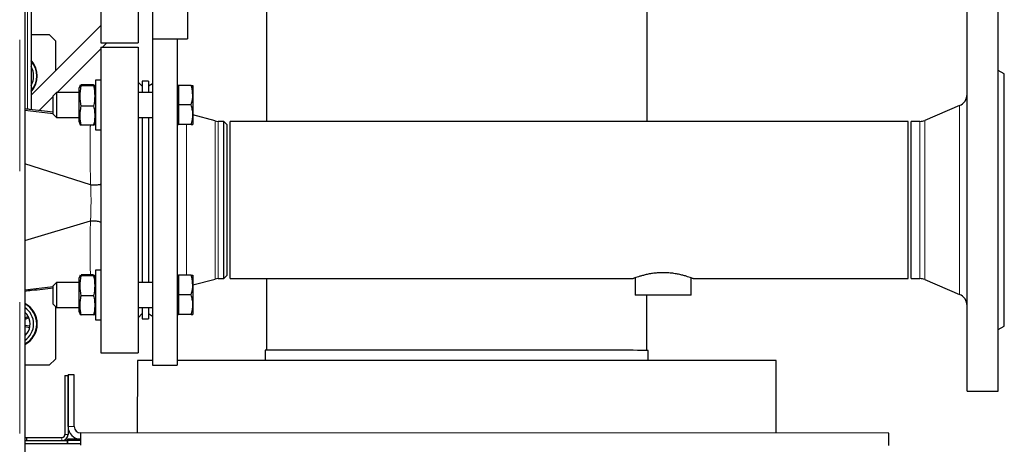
# Model space of a CAD drawing. Header units: millimetres. Extents: x 31 to 245, y 68 to 148.
# Tile 17 of 72: x 65.09 to 74.61, y 78.3 to 82.41. Entities that reach past the tile are written whole.
import ezdxf

# ---------------------------------------------------------------- set-up
doc = ezdxf.new("R2010")
doc.units = ezdxf.units.MM
doc.linetypes.add('PHANTOM', pattern=[12.7, 6.35, -1.27, 1.27, -1.27, 1.27, -1.27])

msp = doc.modelspace()

# ---------------------------------------------------------------- linework, layer by layer
at = {"color": 8, "linetype": 'PHANTOM', "lineweight": 18}
for p, q in [((65.0855, 70.7848), (65.0855, 97.9848)), ((65.1605, 82.7864), (65.1605, 81.5431)), ((74.1774, 79.7514), (74.1774, 81.5782)), ((66.6995, 81.3937), (66.6995, 79.9358)), ((66.9755, 81.4299), (66.9755, 79.8997)), ((67.0065, 81.4258), (67.0065, 79.9038)), ((73.7941, 79.9038), (73.7941, 81.4258)), ((73.8409, 79.8942), (73.8409, 81.4353)), ((65.5235, 78.3958), (65.5535, 78.3958)), ((65.6136, 78.4713), (65.5536, 78.4713)), ((65.4935, 78.3358), (65.4935, 78.3658)), ((65.5474, 78.3178), (65.5481, 78.3178)), ((65.5478, 78.3513), (65.6735, 78.3513)), ((65.5478, 78.351), (65.5478, 78.321))]:
    msp.add_line(p, q, dxfattribs=at)
at = {"color": 7, "linetype": 'Continuous', "lineweight": 25}
for p, q in [((65.1355, 97.9706), (65.1355, 70.7848)), ((71.1541, 81.4258), (71.1553, 87.9098)), ((65.8705, 85.1448), (65.8705, 82.1848)), ((66.2305, 85.1448), (66.2305, 82.1848)), ((66.3705, 84.9759), (66.3705, 82.2248)), ((66.7105, 84.9759), (66.7105, 82.2248)), ((65.1965, 82.7904), (65.1965, 81.5391)), ((67.4744, 82.813), (67.4741, 81.4258)), ((74.2505, 78.8148), (74.2505, 82.5148)), ((74.5505, 78.8148), (74.5505, 82.5148)), ((65.8705, 82.3537), (65.1965, 81.6797)), ((65.1965, 82.2648), (65.3705, 82.2648)), ((65.4305, 82.2048), (65.3705, 82.2648)), ((65.4305, 82.2048), (65.4305, 81.9137)), ((66.3705, 82.2248), (66.7105, 82.2248)), ((66.3705, 82.2248), (66.3705, 79.0648)), ((66.6105, 82.2248), (66.6105, 79.0648)), ((65.4472, 81.704), (65.8705, 82.1274)), ((65.8705, 82.1848), (66.2305, 82.1848)), ((65.8705, 82.1448), (66.2305, 82.1448)), ((65.8705, 82.1448), (65.8705, 79.1848)), ((65.8879, 82.1448), (65.9279, 82.1848)), ((66.2305, 82.1448), (66.2305, 79.1848)), ((74.6105, 81.8848), (74.5505, 81.9194)), ((65.8705, 81.824), (65.8205, 81.824)), ((65.8205, 81.824), (65.8205, 81.344)), ((74.6105, 79.4448), (74.6105, 81.8848)), ((65.67, 81.7746), (65.6605, 81.7486)), ((65.6605, 81.7221), (65.6605, 81.7486)), ((65.8005, 81.7794), (65.6805, 81.7794)), ((65.8005, 81.7681), (65.6805, 81.7681)), ((65.8205, 81.7486), (65.8111, 81.7745)), ((66.2705, 81.7648), (66.2305, 81.8048)), ((66.3305, 81.8148), (66.2705, 81.8148)), ((66.2705, 81.8148), (66.2705, 81.704)), ((66.3305, 81.8148), (66.3305, 81.704)), ((66.3705, 81.7879), (66.3305, 81.7648)), ((66.6205, 81.774), (66.6105, 81.774)), ((66.6205, 81.7743), (66.6205, 81.6794)), ((66.7436, 81.7743), (66.6205, 81.7743)), ((66.7605, 81.774), (66.7605, 81.6794)), ((65.2738, 81.5306), (65.4105, 81.6674)), ((65.4405, 81.704), (65.4105, 81.674)), ((65.4105, 81.494), (65.4105, 81.674)), ((65.6605, 81.704), (65.4405, 81.704)), ((65.4405, 81.704), (65.4405, 81.464)), ((65.6605, 81.4195), (65.6605, 81.7221)), ((66.3705, 81.704), (66.2305, 81.704)), ((66.6205, 81.6794), (66.6205, 81.5846)), ((66.7605, 81.6794), (66.7605, 81.4894)), ((65.8005, 81.5727), (65.6805, 81.5727)), ((66.6205, 81.5846), (66.6205, 81.4894)), ((66.7436, 81.5846), (66.6205, 81.5846)), ((74.1774, 81.5782), (73.8409, 81.4353)), ((65.1355, 81.533), (65.4105, 81.501)), ((65.4105, 81.494), (65.4405, 81.464)), ((65.4405, 81.464), (65.6605, 81.464)), ((66.2305, 81.464), (66.3705, 81.464)), ((66.2705, 81.464), (66.2705, 79.8655)), ((66.3305, 81.464), (66.3305, 79.8655)), ((66.6205, 81.4894), (66.6205, 81.3943)), ((66.7605, 81.4894), (66.7605, 81.394)), ((66.9755, 81.4299), (66.7605, 81.4875)), ((65.6605, 81.4195), (65.67, 81.3934)), ((65.671, 81.3938), (65.6805, 81.3886)), ((65.8005, 81.3886), (65.6805, 81.3886)), ((65.8005, 81.3886), (65.8105, 81.3938)), ((65.8111, 81.3935), (65.8205, 81.4195)), ((65.8205, 81.344), (65.8705, 81.344)), ((66.6105, 81.394), (66.6205, 81.394)), ((66.7436, 81.3943), (66.6205, 81.3943)), ((66.6205, 81.3943), (66.6205, 81.394)), ((66.6205, 81.394), (66.6205, 81.3937)), ((66.7436, 81.3937), (66.6205, 81.3937)), ((67.0605, 81.4258), (67.0065, 81.4258)), ((67.0905, 81.3958), (67.0605, 81.4258)), ((67.0605, 79.9038), (67.0605, 81.4258)), ((67.0905, 81.3958), (67.0905, 79.9338)), ((73.6805, 81.4258), (67.1205, 81.4258)), ((67.1205, 79.9038), (67.1205, 81.4258)), ((73.6805, 79.9038), (73.6805, 81.4258)), ((73.7941, 81.4258), (73.7105, 81.4258)), ((73.7105, 79.9038), (73.7105, 81.4258)), ((65.7719, 80.8105), (65.1355, 81.0136)), ((65.7725, 80.8104), (65.7719, 80.8105)), ((65.1355, 80.2726), (65.7705, 80.4625)), ((65.7705, 80.4625), (65.7713, 80.4627)), ((65.6699, 79.9359), (65.6605, 79.9101)), ((65.8005, 79.9389), (65.6805, 79.9389)), ((65.8005, 79.932), (65.6805, 79.932)), ((65.8205, 79.9101), (65.8112, 79.9358)), ((65.8705, 79.9855), (65.8205, 79.9855)), ((65.8205, 79.9855), (65.8205, 79.5055)), ((66.6205, 79.9355), (66.6105, 79.9355)), ((66.6205, 79.9358), (66.6205, 79.841)), ((66.7436, 79.9358), (66.6205, 79.9358)), ((66.7605, 79.9355), (66.7605, 79.841)), ((67.0605, 79.9038), (67.0905, 79.9338)), ((65.1355, 79.7947), (65.4105, 79.8264)), ((65.4405, 79.8655), (65.4105, 79.8355)), ((65.4105, 79.6555), (65.4105, 79.8355)), ((65.6605, 79.8655), (65.4405, 79.8655)), ((65.4405, 79.8655), (65.4405, 79.6255)), ((65.6605, 79.8854), (65.6605, 79.9101)), ((65.6605, 79.581), (65.6605, 79.8854)), ((66.3705, 79.8655), (66.2305, 79.8655)), ((66.6205, 79.841), (66.6205, 79.7461)), ((66.7605, 79.8421), (66.9755, 79.8997)), ((66.7605, 79.841), (66.7605, 79.651)), ((67.0065, 79.9038), (67.0605, 79.9038)), ((67.1205, 79.9038), (71.0216, 79.9038)), ((67.4738, 79.9038), (67.4737, 79.2105)), ((71.0405, 79.9111), (71.0405, 79.7448)), ((71.5805, 79.7448), (71.5805, 79.9112)), ((71.5997, 79.9038), (73.6805, 79.9038)), ((73.7105, 79.9038), (73.7941, 79.9038)), ((73.8409, 79.8942), (74.1774, 79.7514)), ((65.8005, 79.7387), (65.6805, 79.7387)), ((66.6205, 79.7461), (66.6205, 79.651)), ((66.7436, 79.7461), (66.6205, 79.7461)), ((71.3105, 79.7448), (71.0405, 79.7448)), ((71.1537, 79.2098), (71.1538, 79.7448)), ((71.5805, 79.7448), (71.3105, 79.7448)), ((65.4105, 79.6555), (65.4405, 79.6255)), ((65.4305, 79.6355), (65.4305, 79.1248)), ((66.6205, 79.651), (66.6205, 79.5558)), ((66.7605, 79.651), (66.7605, 79.5555)), ((65.1678, 79.5375), (65.1355, 79.5219)), ((65.1727, 79.5273), (65.1678, 79.5375)), ((65.4405, 79.6255), (65.6605, 79.6255)), ((65.6605, 79.581), (65.6699, 79.5552)), ((65.6706, 79.5555), (65.6805, 79.5522)), ((65.8005, 79.5522), (65.6805, 79.5522)), ((65.8005, 79.5522), (65.8109, 79.5555)), ((65.8112, 79.5553), (65.8205, 79.581)), ((66.2305, 79.6255), (66.3705, 79.6255)), ((66.2305, 79.5248), (66.2705, 79.5648)), ((66.2705, 79.6255), (66.2705, 79.5148)), ((66.3305, 79.6255), (66.3305, 79.5148)), ((66.3305, 79.5648), (66.3705, 79.5417)), ((66.6105, 79.5555), (66.6205, 79.5555)), ((66.7436, 79.5558), (66.6205, 79.5558)), ((66.6205, 79.5558), (66.6205, 79.5555)), ((66.6205, 79.5555), (66.6205, 79.5553)), ((66.7436, 79.5553), (66.6205, 79.5553)), ((65.1355, 79.5094), (65.1727, 79.5273)), ((65.1843, 79.4429), (65.1355, 79.4517)), ((65.1355, 79.4403), (65.1823, 79.4318)), ((65.1823, 79.4318), (65.1843, 79.4429)), ((65.8205, 79.5055), (65.8705, 79.5055)), ((66.2705, 79.5148), (66.3305, 79.5148)), ((74.5505, 79.4101), (74.6105, 79.4448)), ((65.1421, 79.3567), (65.1355, 79.3635)), ((65.1355, 79.3503), (65.1421, 79.3567)), ((65.1355, 79.3504), (65.1421, 79.3567)), ((65.8705, 79.1848), (66.2305, 79.1848)), ((67.4608, 79.2105), (67.4608, 79.111)), ((71.1666, 79.1103), (71.1666, 79.2098)), ((65.3705, 79.0648), (65.1355, 79.0648)), ((65.3705, 79.0648), (65.4305, 79.1248)), ((66.2237, 79.1112), (66.2235, 78.4112)), ((66.3705, 79.0648), (66.6105, 79.0648)), ((72.4035, 78.41), (72.4037, 79.11)), ((65.5236, 78.9658), (65.5235, 78.3958)), ((65.5236, 78.9658), (65.5536, 78.9658)), ((65.5536, 78.9658), (65.5535, 78.3958)), ((65.6136, 78.9713), (65.5536, 78.9713)), ((65.5536, 78.4713), (65.5536, 78.9713)), ((65.6136, 78.4713), (65.6136, 78.9713)), ((74.2505, 78.8148), (74.5505, 78.8148)), ((73.4935, 78.4098), (65.6735, 78.4113)), ((65.1355, 78.3658), (65.1535, 78.3658)), ((65.1355, 78.3358), (65.1535, 78.3358)), ((65.1355, 78.3094), (65.5473, 78.3094)), ((65.1535, 78.3358), (65.1535, 78.3658)), ((65.1535, 78.3658), (65.4935, 78.3658)), ((65.1535, 78.3358), (65.4935, 78.3358)), ((65.4935, 78.3358), (65.5474, 78.3358)), ((65.6709, 78.3514), (65.5471, 78.3514)), ((65.5474, 78.3358), (65.5473, 78.3094)), ((65.5473, 78.3094), (65.5474, 78.3178)), ((65.5474, 78.3178), (65.5475, 78.3443)), ((65.5474, 78.3358), (65.5475, 78.3443)), ((65.5478, 78.3513), (65.5478, 78.351)), ((65.5478, 78.3214), (65.5478, 78.3513)), ((65.5478, 78.351), (65.5487, 78.3397)), ((65.5478, 78.3214), (65.5478, 78.321)), ((65.5478, 78.321), (65.5487, 78.3097)), ((65.5487, 78.3397), (65.6735, 78.3397)), ((65.5487, 78.3397), (65.5487, 78.3097)), ((65.5487, 78.3097), (65.6735, 78.3097))]:
    msp.add_line(p, q, dxfattribs=at)
at = {"color": 8, "linetype": 'PHANTOM', "lineweight": 18, "flags": 128}
msp.add_lwpolyline([(65.7697, 79.9389), (65.769, 79.9509), (65.7674, 80.0048), (65.7664, 80.0689), (65.7662, 80.16), (65.7669, 80.2629), (65.7683, 80.3602), (65.7705, 80.4625), (65.7705, 80.4625), (65.7705, 80.4625)], dxfattribs=at)
at = {"color": 7, "linetype": 'Continuous', "lineweight": 25, "flags": 128}
for points in [[(71.1666, 79.2098), (71.1657, 79.2098), (71.1587, 79.2098), (71.1447, 79.2098), (71.1237, 79.2098), (71.0959, 79.2098), (71.0613, 79.2098), (71.02, 79.2099), (70.9723, 79.2099), (70.9184, 79.2099), (70.8583, 79.2099), (70.7923, 79.2099), (70.7208, 79.2099), (70.6439, 79.2099), (70.562, 79.2099), (70.4753, 79.21), (70.3843, 79.21), (70.2891, 79.21), (70.1903, 79.21), (70.0881, 79.21), (69.983, 79.2101), (69.8754, 79.2101), (69.7656, 79.2101), (69.6542, 79.2101), (69.5414, 79.2101), (69.4278, 79.2102), (69.3137, 79.2102), (69.1996, 79.2102), (69.086, 79.2102), (68.9732, 79.2102), (68.8617, 79.2103), (68.752, 79.2103), (68.6443, 79.2103), (68.5393, 79.2103), (68.4371, 79.2103), (68.3383, 79.2104), (68.2431, 79.2104), (68.1521, 79.2104), (68.0654, 79.2104), (67.9835, 79.2104), (67.9066, 79.2104), (67.835, 79.2105), (67.7691, 79.2105), (67.709, 79.2105), (67.655, 79.2105), (67.6073, 79.2105), (67.5661, 79.2105), (67.5315, 79.2105), (67.5037, 79.2105), (67.4827, 79.2105), (67.4687, 79.2105), (67.4617, 79.2105), (67.4608, 79.2105)], [(66.3705, 79.1112), (66.3615, 79.1112), (66.3211, 79.1112), (66.2877, 79.1112), (66.2611, 79.1112), (66.2417, 79.1112), (66.2292, 79.1112), (66.2239, 79.1112), (66.2237, 79.1112)], [(72.4037, 79.11), (72.4035, 79.11), (72.3981, 79.11), (72.3857, 79.11), (72.3662, 79.11), (72.3397, 79.1101), (72.3062, 79.1101), (72.2659, 79.1101), (72.2187, 79.1101), (72.1649, 79.1101), (72.1045, 79.1101), (72.0377, 79.1101), (71.9647, 79.1101), (71.8855, 79.1101), (71.8004, 79.1102), (71.7096, 79.1102), (71.6133, 79.1102), (71.5117, 79.1102), (71.405, 79.1102), (71.2936, 79.1103), (71.1776, 79.1103), (71.0572, 79.1103), (70.9329, 79.1103), (70.8049, 79.1103), (70.6734, 79.1104), (70.5388, 79.1104), (70.4014, 79.1104), (70.2615, 79.1104), (70.1194, 79.1105), (69.9754, 79.1105), (69.83, 79.1105), (69.6833, 79.1106), (69.5358, 79.1106), (69.3878, 79.1106), (69.2396, 79.1106), (69.0916, 79.1107), (68.944, 79.1107), (68.7974, 79.1107), (68.6519, 79.1108), (68.508, 79.1108), (68.3659, 79.1108), (68.2259, 79.1108), (68.0885, 79.1109), (67.9539, 79.1109), (67.8225, 79.1109), (67.6944, 79.1109), (67.5701, 79.111), (67.4498, 79.111), (67.3338, 79.111), (67.2223, 79.111), (67.1157, 79.111), (67.0141, 79.1111), (66.9177, 79.1111), (66.8269, 79.1111), (66.7419, 79.1111), (66.6627, 79.1111), (66.6105, 79.1111)], [(65.6735, 78.4113), (65.6735, 78.409), (65.6735, 78.4022), (65.6735, 78.3911), (65.6735, 78.3762), (65.6735, 78.358), (65.6735, 78.3372), (65.6735, 78.3147), (65.6735, 78.2913)], [(73.4935, 78.2898), (73.4935, 78.3132), (73.4935, 78.3358), (73.4935, 78.3565), (73.4935, 78.3747), (73.4935, 78.3896), (73.4935, 78.4007), (73.4935, 78.4075), (73.4935, 78.4098)]]:
    msp.add_lwpolyline(points, dxfattribs=at)
at = {"color": 7, "linetype": 'Continuous', "lineweight": 25}
for centre, radius, start, end in [((65.0305, 81.8648), 0.225, 317.54246, 42.45754), ((65.0305, 81.8648), 0.22, 318.98567, 41.01433), ((65.0305, 81.8648), 0.19, 330.88963, 29.11037), ((74.1305, 81.6886), 0.12, 293, 0), ((67.0065, 81.5458), 0.12, 255, 270), ((73.7941, 81.5458), 0.12, 270, 293), ((67.0065, 79.7838), 0.12, 90, 105), ((73.7941, 79.7838), 0.12, 67, 90), ((74.1305, 79.6409), 0.12, 0, 67), ((65.0305, 79.4648), 0.225, 297.81814, 62.18186), ((65.0305, 79.4648), 0.22, 298.50743, 61.49257), ((65.0305, 79.4648), 0.19, 303.54774, 56.45226), ((65.0305, 79.4648), 0.1553, 27.90552, 47.46407), ((65.0305, 79.4648), 0.1553, 351.90552, 27.90552), ((65.0305, 79.4648), 0.1553, 315.90552, 351.90552), ((65.4935, 78.3958), 0.03, 269.99533, 359.99533), ((65.4935, 78.3958), 0.06, 269.99533, 359.99533), ((65.6736, 78.4713), 0.12, 179.9891, 269.9891), ((65.6736, 78.4713), 0.06, 179.9891, 269.9891)]:
    msp.add_arc(centre, radius, start, end, dxfattribs=at)
for points, knots in [([(65.6805, 81.7681), (65.6753, 81.77), (65.6645, 81.7737), (65.6751, 81.7775), (65.6805, 81.7794)], [0, 0, 0, 0, 0.4911801, 1, 1, 1, 1]), ([(65.6805, 81.5727), (65.6753, 81.6047), (65.6645, 81.6698), (65.6751, 81.735), (65.6805, 81.7681)], [0, 0, 0, 0, 0.491178, 1, 1, 1, 1]), ([(65.8005, 81.7794), (65.8058, 81.7776), (65.8166, 81.7738), (65.806, 81.77), (65.8005, 81.7681)], [0, 0, 0, 0, 0.4911804, 1, 1, 1, 1]), ([(65.8005, 81.7681), (65.8058, 81.7361), (65.8166, 81.671), (65.806, 81.6059), (65.8005, 81.5727)], [0, 0, 0, 0, 0.491183, 1, 1, 1, 1]), ([(66.7605, 81.6794), (66.7584, 81.705), (66.7556, 81.7371), (66.7456, 81.768), (66.7436, 81.7743)], [0, 0, 0, 0, 0.7956964, 1, 1, 1, 1]), ([(66.7436, 81.7743), (66.7483, 81.7743), (66.7579, 81.7742), (66.7597, 81.7741), (66.7605, 81.774)], [0, 0, 0, 0, 0.495457, 1, 1, 1, 1]), ([(66.7436, 81.5846), (66.7506, 81.6088), (66.7596, 81.6401), (66.7604, 81.6722), (66.7605, 81.6794)], [0, 0, 0, 0, 0.773416, 1, 1, 1, 1]), ([(65.4105, 81.5155), (65.3344, 81.5239), (65.2427, 81.5341), (65.151, 81.5442), (65.1355, 81.5459)], [0, 0, 0, 0, 0.830959, 1, 1, 1, 1]), ([(65.6805, 81.3886), (65.6804, 81.3894), (65.6747, 81.4159), (65.6671, 81.4695), (65.6719, 81.5306), (65.6789, 81.5648), (65.6805, 81.5727)], [0, 0, 0, 0, 0.013289, 0.436204, 0.870406, 1, 1, 1, 1]), ([(65.8005, 81.5727), (65.8022, 81.5648), (65.809, 81.5313), (65.814, 81.4702), (65.8066, 81.4166), (65.8007, 81.3894), (65.8005, 81.3886)], [0, 0, 0, 0, 0.129593, 0.552153, 0.986711, 1, 1, 1, 1]), ([(66.7605, 81.4894), (66.7605, 81.4917), (66.7604, 81.5088), (66.7567, 81.541), (66.748, 81.57), (66.7436, 81.5846)], [0, 0, 0, 0, 0.070094, 0.530786, 1, 1, 1, 1]), ([(66.7436, 81.3943), (66.7483, 81.4098), (66.7579, 81.4409), (66.7597, 81.4732), (66.7605, 81.4894)], [0, 0, 0, 0, 0.495464, 1, 1, 1, 1]), ([(66.7605, 81.394), (66.7605, 81.394), (66.7604, 81.3941), (66.7567, 81.3942), (66.748, 81.3943), (66.7436, 81.3943)], [0, 0, 0, 0, 0.070093, 0.530791, 1, 1, 1, 1]), ([(66.7436, 81.3937), (66.7483, 81.3938), (66.7579, 81.3939), (66.7597, 81.394), (66.7605, 81.394)], [0, 0, 0, 0, 0.495467, 1, 1, 1, 1]), ([(65.7725, 80.8104), (65.7815, 80.8102), (65.7994, 80.8099), (65.8259, 80.811), (65.8482, 80.813), (65.864, 80.8158), (65.8697, 80.8184), (65.8705, 80.8199), (65.8705, 80.8203), (65.8705, 80.8204)], [0, 0, 0, 0, 0.187572, 0.37514, 0.562709, 0.750298, 0.9379, 0.989498, 1, 1, 1, 1]), ([(65.7713, 80.4627), (65.7802, 80.4629), (65.7981, 80.4634), (65.8247, 80.462), (65.8472, 80.459), (65.8634, 80.4547), (65.8696, 80.4508), (65.8705, 80.4484), (65.8705, 80.4478), (65.8705, 80.4477)], [0, 0, 0, 0, 0.185869, 0.371739, 0.557606, 0.743516, 0.92946, 0.991583, 1, 1, 1, 1]), ([(65.6805, 79.932), (65.6737, 79.9331), (65.6664, 79.9343), (65.6703, 79.9356), (65.6706, 79.9356)], [0, 0, 0, 0, 0.932244, 1, 1, 1, 1]), ([(65.6805, 79.7387), (65.6753, 79.7703), (65.6645, 79.8348), (65.6751, 79.8992), (65.6805, 79.932)], [0, 0, 0, 0, 0.49118, 1, 1, 1, 1]), ([(65.8109, 79.9356), (65.811, 79.9356), (65.815, 79.9344), (65.8076, 79.9332), (65.8005, 79.932)], [0, 0, 0, 0, 0.034202, 1, 1, 1, 1]), ([(65.8005, 79.932), (65.8058, 79.9004), (65.8166, 79.836), (65.806, 79.7715), (65.8005, 79.7387)], [0, 0, 0, 0, 0.491182, 1, 1, 1, 1]), ([(66.7605, 79.841), (66.7584, 79.8665), (66.7556, 79.8986), (66.7456, 79.9295), (66.7436, 79.9358)], [0, 0, 0, 0, 0.795695, 1, 1, 1, 1]), ([(66.7436, 79.9358), (66.7483, 79.9358), (66.7579, 79.9357), (66.7597, 79.9356), (66.7605, 79.9355)], [0, 0, 0, 0, 0.495457, 1, 1, 1, 1]), ([(71.3105, 79.9612), (71.2951, 79.9609), (71.2639, 79.9603), (71.2186, 79.9556), (71.1756, 79.9488), (71.1361, 79.9402), (71.1003, 79.9307), (71.0697, 79.9213), (71.0451, 79.9129), (71.0289, 79.907), (71.0209, 79.9039), (71.0214, 79.9041), (71.0216, 79.9042)], [0, 0, 0, 0, 0.100455, 0.203971, 0.304385, 0.407474, 0.512586, 0.620533, 0.729102, 0.8411, 0.944781, 1, 1, 1, 1]), ([(71.5997, 79.9041), (71.5999, 79.904), (71.6008, 79.9037), (71.5944, 79.9061), (71.581, 79.911), (71.5606, 79.9182), (71.5336, 79.9269), (71.5001, 79.9364), (71.4604, 79.9458), (71.4149, 79.954), (71.3643, 79.96), (71.3287, 79.9608), (71.3105, 79.9612)], [0, 0, 0, 0, 0.037102, 0.141001, 0.239399, 0.34043, 0.443084, 0.548416, 0.656547, 0.767887, 0.881737, 1, 1, 1, 1]), ([(66.7436, 79.7461), (66.7506, 79.7703), (66.7596, 79.8016), (66.7604, 79.8337), (66.7605, 79.841)], [0, 0, 0, 0, 0.773406, 1, 1, 1, 1]), ([(65.1355, 79.7837), (65.1575, 79.7861), (65.2491, 79.7962), (65.3408, 79.8063), (65.4105, 79.814)], [0, 0, 0, 0, 0.23901, 1, 1, 1, 1]), ([(65.6805, 79.5522), (65.6804, 79.553), (65.6747, 79.5798), (65.6671, 79.6341), (65.6719, 79.696), (65.6789, 79.7307), (65.6805, 79.7387)], [0, 0, 0, 0, 0.013288, 0.436204, 0.870406, 1, 1, 1, 1]), ([(65.8005, 79.7387), (65.8022, 79.7307), (65.809, 79.6967), (65.814, 79.6349), (65.8066, 79.5806), (65.8007, 79.553), (65.8005, 79.5522)], [0, 0, 0, 0, 0.129593, 0.552156, 0.986712, 1, 1, 1, 1]), ([(66.7605, 79.651), (66.7605, 79.6532), (66.7604, 79.6703), (66.7567, 79.7025), (66.748, 79.7315), (66.7436, 79.7461)], [0, 0, 0, 0, 0.070089, 0.530781, 1, 1, 1, 1]), ([(66.7436, 79.5558), (66.7483, 79.5713), (66.7579, 79.6025), (66.7597, 79.6347), (66.7605, 79.651)], [0, 0, 0, 0, 0.495461, 1, 1, 1, 1]), ([(66.7605, 79.5555), (66.7605, 79.5555), (66.7604, 79.5556), (66.7567, 79.5557), (66.748, 79.5558), (66.7436, 79.5558)], [0, 0, 0, 0, 0.070093, 0.530791, 1, 1, 1, 1]), ([(66.7436, 79.5553), (66.7483, 79.5553), (66.7579, 79.5554), (66.7597, 79.5555), (66.7605, 79.5555)], [0, 0, 0, 0, 0.495467, 1, 1, 1, 1]), ([(65.5474, 78.3178), (65.5474, 78.3189), (65.5476, 78.3211), (65.5477, 78.3213), (65.5478, 78.3214)], [0, 0, 0, 0, 0.500003, 1, 1, 1, 1]), ([(65.5475, 78.3443), (65.5475, 78.3464), (65.5476, 78.3508), (65.5477, 78.3512), (65.5478, 78.3513)], [0, 0, 0, 0, 0.4999994, 1, 1, 1, 1])]:
    msp.add_open_spline(points, degree=3, knots=knots, dxfattribs=at)
at = {"color": 8, "linetype": 'PHANTOM', "lineweight": 18}
for points, knots in [([(65.7719, 80.8105), (65.7719, 80.8105), (65.7719, 80.8397), (65.7693, 80.8969), (65.768, 80.9849), (65.7667, 81.0727), (65.7661, 81.158), (65.7661, 81.2431), (65.7672, 81.3208), (65.7684, 81.3709), (65.7695, 81.3881), (65.7695, 81.3886)], [0, 0, 0, 0, 0.000002, 0.119184, 0.238361, 0.374728, 0.511693, 0.648052, 0.821515, 0.994986, 1, 1, 1, 1]), ([(65.7713, 80.4628), (65.7713, 80.4628), (65.7713, 80.4761), (65.775, 80.5324), (65.7754, 80.6222), (65.7757, 80.7252), (65.7725, 80.7836), (65.7725, 80.8103), (65.7725, 80.8103)], [0, 0, 0, 0, 0.000003, 0.114706, 0.49431, 0.770239, 0.999997, 1, 1, 1, 1]), ([(65.7725, 80.8103), (65.7725, 80.8103), (65.7725, 80.8103), (65.7725, 80.8103), (65.7725, 80.8104)], [0, 0, 0, 0, 0.013236, 1, 1, 1, 1]), ([(65.7713, 80.4627), (65.7713, 80.4627), (65.7713, 80.4627), (65.7713, 80.4628), (65.7713, 80.4628)], [0, 0, 0, 0, 0.988397, 1, 1, 1, 1])]:
    msp.add_open_spline(points, degree=3, knots=knots, dxfattribs=at)

doc.saveas('drawing.dxf')
